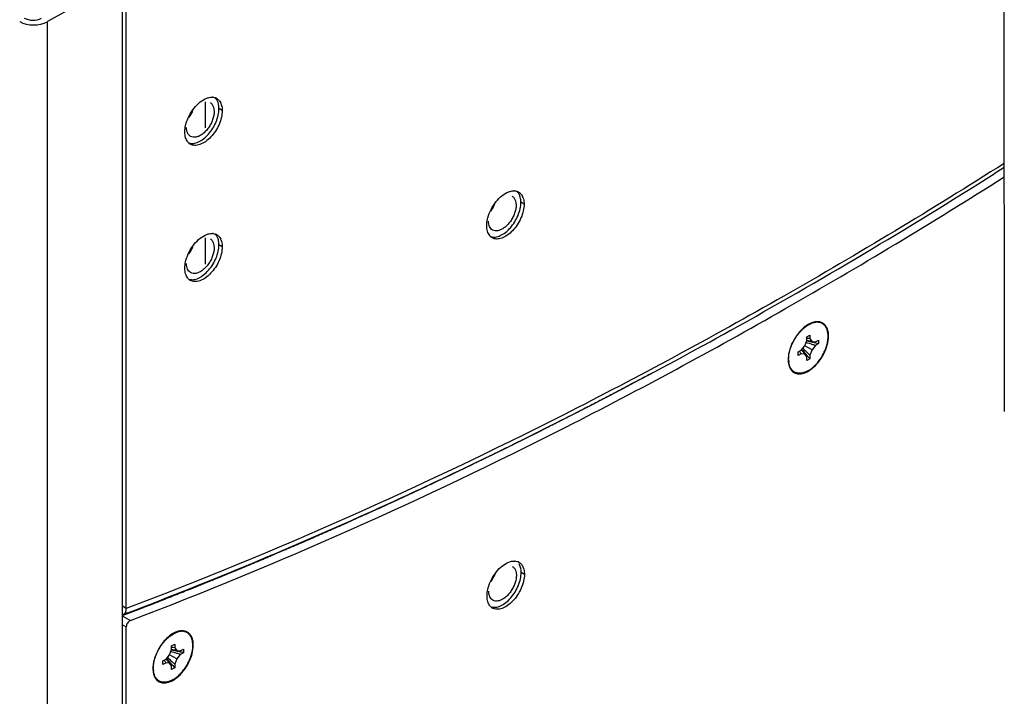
# Model space of a CAD drawing. Header units: inches. Extents: x 0 to 34, y 0 to 22.
# Tile 23 of 155: x 17.087 to 18.409, y 17.351 to 18.26. Entities that reach past the tile are written whole.
import ezdxf

# ---------------------------------------------------------------- set-up
doc = ezdxf.new("R2010")
doc.units = ezdxf.units.IN
doc.header["$LTSCALE"] = 1.87
doc.header["$MEASUREMENT"] = 0
doc.layers.get('0').update_dxf_attribs({"linetype": 'CONTINUOUS'})
doc.layers.add('02___PRT_ALL_AXES', color=7, linetype='CONTINUOUS')
doc.layers.add('COSMETIC', color=7, linetype='CONTINUOUS')

msp = doc.modelspace()

# ---------------------------------------------------------------- linework, layer by layer
at = {"color": 7, "linetype": 'CONTINUOUS'}
for p, q in [((18.4089, 17.7339), (18.4082, 18.5337)), ((17.2248, 18.3133), (17.1239, 18.2571)), ((17.2248, 16.5912), (17.2248, 18.3133)), ((17.1239, 16.5369), (17.1239, 18.2571)), ((17.347, 18.1423), (17.3476, 18.1397)), ((17.3476, 18.1397), (17.3478, 18.1365)), ((17.7524, 18.0166), (17.753, 18.014)), ((17.753, 18.014), (17.7533, 18.0108)), ((17.347, 17.9594), (17.3476, 17.9568)), ((17.3476, 17.9568), (17.3478, 17.9536)), ((18.1493, 17.8517), (18.1457, 17.8499)), ((18.1459, 17.8503), (18.1493, 17.8517)), ((18.1529, 17.8529), (18.1493, 17.8517)), ((18.1436, 17.834), (18.1478, 17.8364)), ((18.1478, 17.8364), (18.1478, 17.8315)), ((18.1409, 17.8221), (18.1436, 17.8291)), ((18.1436, 17.8291), (18.1436, 17.834)), ((18.1478, 17.8315), (18.1506, 17.8276)), ((18.1506, 17.8276), (18.1553, 17.8272)), ((18.1553, 17.8223), (18.1506, 17.8165)), ((18.1553, 17.8272), (18.1595, 17.8297)), ((18.1595, 17.8248), (18.1553, 17.8223)), ((18.1595, 17.8297), (18.1595, 17.8248)), ((18.1319, 17.8137), (18.1362, 17.8162)), ((18.1319, 17.8088), (18.1319, 17.8137)), ((18.1362, 17.8113), (18.1319, 17.8088)), ((18.1362, 17.8162), (18.1409, 17.8221)), ((18.1409, 17.8109), (18.1362, 17.8113)), ((18.1506, 17.8165), (18.1409, 17.8221)), ((18.1436, 17.807), (18.1409, 17.8109)), ((18.1506, 17.8165), (18.1478, 17.8095)), ((18.1478, 17.8095), (18.1478, 17.8046)), ((18.119, 17.8037), (18.1194, 17.7999)), ((18.1436, 17.8021), (18.1436, 17.807)), ((18.1478, 17.8046), (18.1436, 17.8021)), ((17.7528, 17.5196), (17.7534, 17.517)), ((17.7588, 17.5257), (17.7573, 17.529)), ((17.7534, 17.517), (17.7537, 17.5138)), ((17.2245, 17.4594), (17.2353, 17.4531)), ((17.2248, 17.46), (17.2258, 17.4604)), ((17.2248, 17.4475), (17.2298, 17.4446)), ((17.2963, 17.4368), (17.2927, 17.435)), ((17.294, 17.4358), (17.2963, 17.4368)), ((17.2999, 17.438), (17.2963, 17.4368)), ((17.2879, 17.4072), (17.2906, 17.4142)), ((17.2906, 17.4191), (17.2948, 17.4215)), ((17.2906, 17.4142), (17.2906, 17.4191)), ((17.2948, 17.4215), (17.2948, 17.4166)), ((17.2948, 17.4166), (17.2975, 17.4128)), ((17.2975, 17.4128), (17.3023, 17.4123)), ((17.3023, 17.4123), (17.3065, 17.4148)), ((17.3065, 17.4148), (17.3065, 17.4099)), ((17.2789, 17.3989), (17.2832, 17.4013)), ((17.2832, 17.4013), (17.2879, 17.4072)), ((17.2975, 17.4016), (17.2879, 17.4072)), ((17.2975, 17.4016), (17.2948, 17.3946)), ((17.3023, 17.4074), (17.2975, 17.4016)), ((17.3065, 17.4099), (17.3023, 17.4074)), ((17.266, 17.3888), (17.2664, 17.385)), ((17.2789, 17.394), (17.2789, 17.3989)), ((17.2832, 17.3964), (17.2789, 17.394)), ((17.2879, 17.396), (17.2832, 17.3964)), ((17.2906, 17.3921), (17.2879, 17.396)), ((17.2906, 17.3872), (17.2906, 17.3921)), ((17.2948, 17.3897), (17.2906, 17.3872)), ((17.2948, 17.3946), (17.2948, 17.3897))]:
    msp.add_line(p, q, dxfattribs=at)
at = {"color": 3, "linetype": 'CONTINUOUS'}
for p, q in [((18.1454, 17.8504), (18.141, 17.8474)), ((18.1491, 17.8523), (18.1454, 17.8504)), ((17.2298, 16.5284), (17.2298, 17.4446)), ((17.2924, 17.4355), (17.288, 17.4325)), ((17.2961, 17.4374), (17.2924, 17.4355)), ((17.2656, 17.3877), (17.2658, 17.3849))]:
    msp.add_line(p, q, dxfattribs=at)
at = {"color": 7, "linetype": 'CONTINUOUS'}
for centre, radius, start, end in [((17.2778, 18.1555), 0.0451, 323.0966, 336.9001), ((17.6832, 18.0298), 0.0451, 323.0966, 336.9001), ((17.2778, 17.9726), 0.0451, 323.0966, 336.9001), ((18.0776, 17.5904), 0.2446, 72.6158, 74.6188), ((18.1099, 17.6135), 0.2171, 78.8819, 81.173), ((18.1418, 17.768), 0.0638, 84.5601, 88.3925), ((18.1282, 17.7228), 0.1072, 77.9787, 81.7716), ((18.0781, 17.5919), 0.243, 71.4862, 72.6156), ((18.1122, 17.6251), 0.2052, 76.6652, 78.891), ((18.1881, 17.8483), 0.0638, 211.6039, 215.4359), ((18.2206, 17.8827), 0.1072, 218.2259, 222.0184), ((18.306, 17.9532), 0.2171, 218.8269, 221.1177), ((18.3099, 17.9927), 0.2446, 225.3803, 227.4247), ((18.2971, 17.9454), 0.2052, 221.1086, 223.334), ((18.3088, 17.9915), 0.243, 227.425, 228.5125), ((15.0121, 23.2146), 6.1659, 294.44909, 295.45346), ((15.1888, 22.8146), 5.7286, 290.8286, 294.4954), ((17.6836, 17.5328), 0.0451, 323.0966, 336.9001), ((17.2569, 17.1986), 0.2171, 78.8819, 81.173), ((17.2888, 17.3531), 0.0638, 84.5601, 88.3925), ((17.2752, 17.3079), 0.1072, 77.9787, 81.7716), ((17.3351, 17.4334), 0.0638, 211.6039, 215.4359), ((17.3675, 17.4678), 0.1072, 218.2259, 222.0184), ((17.453, 17.5383), 0.2171, 218.8269, 221.1177), ((17.4569, 17.5778), 0.2446, 225.3803, 227.4247), ((17.2246, 17.1755), 0.2446, 72.6158, 74.6188), ((17.2251, 17.1771), 0.243, 71.4862, 72.6156), ((17.2592, 17.2103), 0.2052, 76.6652, 78.891), ((17.4441, 17.5305), 0.2052, 221.1086, 223.334), ((17.4558, 17.5766), 0.243, 227.425, 228.5125)]:
    msp.add_arc(centre, radius, start, end, dxfattribs=at)
at = {"color": 3, "linetype": 'CONTINUOUS'}
for centre, radius, start, end in [((18.1603, 17.8263), 0.0283, 110.5202, 113.4697), ((18.1704, 17.8097), 0.0478, 128.0088, 131.9867), ((18.1714, 17.8016), 0.0529, 165.0738, 167.7613), ((18.1553, 17.8036), 0.0367, 178.0137, 179.9882), ((18.1528, 17.8036), 0.0342, 179.9872, 183.5328), ((18.1497, 17.8034), 0.0311, 183.5516, 186.6902), ((17.3174, 17.3948), 0.0478, 128.0088, 131.9867), ((17.3073, 17.4114), 0.0283, 110.5202, 113.4697), ((17.3178, 17.3869), 0.0524, 166.2003, 167.7687), ((17.3191, 17.3866), 0.0537, 165.0832, 166.2026), ((17.3023, 17.3887), 0.0367, 178.0137, 179.9882), ((17.3003, 17.3887), 0.0347, 179.9937, 181.7659)]:
    msp.add_arc(centre, radius, start, end, dxfattribs=at)
at = {"color": 7, "linetype": 'CONTINUOUS'}
for centre, major_axis, end_param in [((17.1046, 18.2688), (0.0167, 0.0001), -0.842199), ((17.1056, 18.2682), (0.0267, 0.0002), -0.816019)]:
    msp.add_ellipse(centre, major_axis=major_axis, ratio=0.582403, start_param=-2.360635, end_param=end_param, dxfattribs=at)
for points, knots in [([(17.353, 18.1484), (17.3526, 18.1496), (17.3516, 18.1519), (17.35, 18.1539), (17.3491, 18.1547)], [0, 0, 0, 0, 0.52007, 1, 1, 1, 1]), ([(17.3139, 18.0942), (17.3148, 18.0939), (17.3168, 18.0935), (17.32, 18.0936), (17.3233, 18.0943), (17.3281, 18.0961), (17.334, 18.0998), (17.3405, 18.1061), (17.3462, 18.1139), (17.3506, 18.1225), (17.3535, 18.1313), (17.3542, 18.1373), (17.3542, 18.1402)], [0, 0, 0, 0, 0.043377, 0.08947, 0.139222, 0.193134, 0.313346, 0.447811, 0.590862, 0.735338, 0.873848, 1, 1, 1, 1]), ([(17.3424, 18.1485), (17.3435, 18.1479), (17.3455, 18.1461), (17.3466, 18.1436), (17.347, 18.1423)], [0, 0, 0, 0, 0.475245, 1, 1, 1, 1]), ([(17.3542, 18.1402), (17.3542, 18.1409), (17.3542, 18.1437), (17.3537, 18.1465), (17.353, 18.1484)], [0, 0, 0, 0, 0.266817, 1, 1, 1, 1]), ([(17.3478, 18.1365), (17.3478, 18.1347), (17.3474, 18.131), (17.3459, 18.1254), (17.3435, 18.1199), (17.3403, 18.1147), (17.3365, 18.11), (17.3324, 18.1062), (17.328, 18.1035), (17.325, 18.1024), (17.3235, 18.1021)], [0, 0, 0, 0, 0.119122, 0.248873, 0.385175, 0.523141, 0.657693, 0.784153, 0.898869, 1, 1, 1, 1]), ([(17.3162, 18.1031), (17.3153, 18.1036), (17.3137, 18.1049), (17.312, 18.1077), (17.3109, 18.1112), (17.3107, 18.1137), (17.3107, 18.1151)], [0, 0, 0, 0, 0.217773, 0.450955, 0.710191, 1, 1, 1, 1]), ([(17.3235, 18.1021), (17.3222, 18.1018), (17.3196, 18.1017), (17.3172, 18.1025), (17.3162, 18.1031)], [0, 0, 0, 0, 0.523079, 1, 1, 1, 1]), ([(17.7478, 18.0228), (17.7489, 18.0222), (17.7509, 18.0203), (17.752, 18.0179), (17.7524, 18.0166)], [0, 0, 0, 0, 0.475245, 1, 1, 1, 1]), ([(17.7584, 18.0227), (17.758, 18.0239), (17.757, 18.0262), (17.7554, 18.0282), (17.7546, 18.029)], [0, 0, 0, 0, 0.52007, 1, 1, 1, 1]), ([(17.7597, 18.0145), (17.7597, 18.0152), (17.7596, 18.018), (17.7591, 18.0208), (17.7584, 18.0227)], [0, 0, 0, 0, 0.266817, 1, 1, 1, 1]), ([(17.7193, 17.9685), (17.7202, 17.9682), (17.7222, 17.9678), (17.7254, 17.9678), (17.7287, 17.9685), (17.7335, 17.9703), (17.7394, 17.9741), (17.7459, 17.9804), (17.7516, 17.9882), (17.756, 17.9968), (17.7589, 18.0056), (17.7597, 18.0116), (17.7597, 18.0145)], [0, 0, 0, 0, 0.043377, 0.08947, 0.139222, 0.193134, 0.313346, 0.447811, 0.590862, 0.735338, 0.873848, 1, 1, 1, 1]), ([(17.7533, 18.0108), (17.7533, 18.009), (17.7529, 18.0053), (17.7513, 17.9997), (17.7489, 17.9942), (17.7457, 17.9889), (17.7419, 17.9843), (17.7378, 17.9805), (17.7334, 17.9778), (17.7304, 17.9767), (17.7289, 17.9764)], [0, 0, 0, 0, 0.119122, 0.248873, 0.385175, 0.523141, 0.657693, 0.784153, 0.898869, 1, 1, 1, 1]), ([(17.7216, 17.9773), (17.7207, 17.9778), (17.7191, 17.9792), (17.7174, 17.982), (17.7163, 17.9855), (17.7161, 17.988), (17.7161, 17.9894)], [0, 0, 0, 0, 0.217773, 0.450955, 0.710191, 1, 1, 1, 1]), ([(17.353, 17.9655), (17.3526, 17.9667), (17.3516, 17.969), (17.35, 17.971), (17.3491, 17.9718)], [0, 0, 0, 0, 0.52007, 1, 1, 1, 1]), ([(17.7289, 17.9764), (17.7276, 17.9761), (17.7251, 17.9759), (17.7226, 17.9767), (17.7216, 17.9773)], [0, 0, 0, 0, 0.523079, 1, 1, 1, 1]), ([(17.3139, 17.9113), (17.3148, 17.911), (17.3168, 17.9106), (17.32, 17.9107), (17.3233, 17.9114), (17.3281, 17.9132), (17.334, 17.917), (17.3405, 17.9232), (17.3462, 17.931), (17.3506, 17.9396), (17.3535, 17.9485), (17.3542, 17.9545), (17.3542, 17.9573)], [0, 0, 0, 0, 0.043377, 0.08947, 0.139222, 0.193134, 0.313346, 0.447811, 0.590862, 0.735338, 0.873848, 1, 1, 1, 1]), ([(17.3424, 17.9656), (17.3435, 17.965), (17.3455, 17.9632), (17.3466, 17.9607), (17.347, 17.9594)], [0, 0, 0, 0, 0.475245, 1, 1, 1, 1]), ([(17.3542, 17.9573), (17.3542, 17.958), (17.3542, 17.9608), (17.3537, 17.9636), (17.353, 17.9655)], [0, 0, 0, 0, 0.266817, 1, 1, 1, 1]), ([(17.3478, 17.9536), (17.3478, 17.9518), (17.3474, 17.9481), (17.3459, 17.9425), (17.3435, 17.937), (17.3403, 17.9318), (17.3365, 17.9271), (17.3324, 17.9233), (17.328, 17.9206), (17.325, 17.9195), (17.3235, 17.9192)], [0, 0, 0, 0, 0.119122, 0.248873, 0.385175, 0.523141, 0.657693, 0.784153, 0.898869, 1, 1, 1, 1]), ([(17.3162, 17.9202), (17.3153, 17.9207), (17.3137, 17.922), (17.312, 17.9248), (17.3109, 17.9283), (17.3107, 17.9308), (17.3107, 17.9322)], [0, 0, 0, 0, 0.217773, 0.450955, 0.710191, 1, 1, 1, 1]), ([(17.3235, 17.9192), (17.3222, 17.9189), (17.3196, 17.9188), (17.3172, 17.9196), (17.3162, 17.9202)], [0, 0, 0, 0, 0.523079, 1, 1, 1, 1]), ([(18.1194, 17.7999), (18.1193, 17.8009), (18.1192, 17.8031), (18.1192, 17.8064), (18.1196, 17.8098), (18.1203, 17.8134), (18.1212, 17.817), (18.1225, 17.8207), (18.124, 17.8243), (18.1257, 17.8279), (18.1277, 17.8313), (18.1298, 17.8347), (18.1322, 17.8378), (18.1347, 17.8408), (18.1373, 17.8435), (18.14, 17.8459), (18.1428, 17.8481), (18.1447, 17.8493), (18.1457, 17.8499)], [0, 0, 0, 0, 0.052867, 0.108717, 0.16737, 0.228554, 0.291919, 0.357057, 0.423515, 0.490807, 0.558428, 0.625866, 0.692611, 0.758172, 0.822086, 0.883925, 0.943335, 1, 1, 1, 1]), ([(18.1457, 17.7886), (18.1465, 17.7891), (18.1481, 17.7901), (18.1505, 17.7919), (18.1528, 17.7938), (18.1551, 17.796), (18.1572, 17.7983), (18.1593, 17.8008), (18.1613, 17.8035), (18.1638, 17.8072), (18.166, 17.8111), (18.1678, 17.8151), (18.1691, 17.8182), (18.1701, 17.8212), (18.1709, 17.8243), (18.1716, 17.8273), (18.172, 17.8302), (18.1722, 17.8331), (18.1722, 17.8358), (18.172, 17.8384), (18.1716, 17.8409), (18.1711, 17.8428), (18.1706, 17.8443), (18.17, 17.8456), (18.1692, 17.8472), (18.1679, 17.8489), (18.1665, 17.8503), (18.165, 17.8515), (18.1632, 17.8524), (18.1614, 17.8531), (18.1594, 17.8534), (18.1573, 17.8535), (18.1551, 17.8534), (18.1536, 17.8531), (18.1529, 17.8529)], [0, 0, 0, 0, 0.032313, 0.065972, 0.100845, 0.136805, 0.173691, 0.211327, 0.249523, 0.288082, 0.365438, 0.403849, 0.441802, 0.479103, 0.515568, 0.551029, 0.585336, 0.618363, 0.650013, 0.680222, 0.708965, 0.736267, 0.749404, 0.762214, 0.786923, 0.810605, 0.833522, 0.855988, 0.878352, 0.900971, 0.92418, 0.948275, 0.97349, 1, 1, 1, 1]), ([(18.1457, 17.7886), (18.1449, 17.7882), (18.1434, 17.7874), (18.141, 17.7864), (18.1391, 17.7858), (18.1375, 17.7854), (18.1361, 17.7851), (18.1343, 17.785), (18.1322, 17.7851), (18.1302, 17.7854), (18.1283, 17.7861), (18.1265, 17.787), (18.125, 17.7881), (18.1236, 17.7896), (18.1223, 17.7912), (18.1213, 17.7931), (18.1205, 17.7952), (18.1198, 17.7975), (18.1196, 17.7991), (18.1194, 17.7999)], [0, 0, 0, 0, 0.075733, 0.147915, 0.216504, 0.249503, 0.281667, 0.34362, 0.402799, 0.459778, 0.515271, 0.570099, 0.625132, 0.681228, 0.739161, 0.799583, 0.862992, 0.929733, 1, 1, 1, 1]), ([(17.7482, 17.5258), (17.7493, 17.5252), (17.7513, 17.5234), (17.7524, 17.5209), (17.7528, 17.5196)], [0, 0, 0, 0, 0.475245, 1, 1, 1, 1]), ([(17.7601, 17.5175), (17.7601, 17.5182), (17.76, 17.521), (17.7595, 17.5238), (17.7588, 17.5257)], [0, 0, 0, 0, 0.266817, 1, 1, 1, 1]), ([(17.7197, 17.4715), (17.7206, 17.4712), (17.7226, 17.4708), (17.7258, 17.4709), (17.7291, 17.4715), (17.7339, 17.4733), (17.7398, 17.4771), (17.7464, 17.4834), (17.752, 17.4912), (17.7565, 17.4998), (17.7593, 17.5086), (17.7601, 17.5146), (17.7601, 17.5175)], [0, 0, 0, 0, 0.043377, 0.08947, 0.139222, 0.193134, 0.313346, 0.447811, 0.590862, 0.735338, 0.873848, 1, 1, 1, 1]), ([(17.7537, 17.5138), (17.7537, 17.512), (17.7533, 17.5083), (17.7517, 17.5027), (17.7493, 17.4972), (17.7461, 17.492), (17.7424, 17.4873), (17.7382, 17.4835), (17.7338, 17.4808), (17.7308, 17.4797), (17.7293, 17.4794)], [0, 0, 0, 0, 0.119122, 0.248873, 0.385175, 0.523141, 0.657693, 0.784153, 0.898869, 1, 1, 1, 1]), ([(17.722, 17.4803), (17.7211, 17.4808), (17.7195, 17.4822), (17.7178, 17.485), (17.7167, 17.4885), (17.7165, 17.491), (17.7165, 17.4924)], [0, 0, 0, 0, 0.217773, 0.450955, 0.710191, 1, 1, 1, 1]), ([(17.7293, 17.4794), (17.728, 17.4791), (17.7255, 17.479), (17.723, 17.4797), (17.722, 17.4803)], [0, 0, 0, 0, 0.523079, 1, 1, 1, 1]), ([(17.2664, 17.385), (17.2663, 17.3861), (17.2662, 17.3882), (17.2662, 17.3915), (17.2666, 17.395), (17.2673, 17.3985), (17.2682, 17.4021), (17.2695, 17.4058), (17.2709, 17.4094), (17.2727, 17.413), (17.2747, 17.4165), (17.2768, 17.4198), (17.2792, 17.423), (17.2817, 17.4259), (17.2843, 17.4286), (17.287, 17.4311), (17.2898, 17.4332), (17.2917, 17.4344), (17.2927, 17.435)], [0, 0, 0, 0, 0.052867, 0.108717, 0.16737, 0.228554, 0.291919, 0.357057, 0.423515, 0.490807, 0.558428, 0.625866, 0.692611, 0.758172, 0.822086, 0.883925, 0.943335, 1, 1, 1, 1]), ([(17.2927, 17.3738), (17.2935, 17.3742), (17.2951, 17.3753), (17.2975, 17.377), (17.2998, 17.3789), (17.3021, 17.3811), (17.3042, 17.3834), (17.3063, 17.3859), (17.3083, 17.3886), (17.3108, 17.3923), (17.313, 17.3962), (17.3148, 17.4002), (17.3161, 17.4033), (17.3171, 17.4063), (17.3179, 17.4094), (17.3186, 17.4124), (17.319, 17.4153), (17.3192, 17.4182), (17.3192, 17.4209), (17.319, 17.4236), (17.3186, 17.426), (17.3181, 17.428), (17.3176, 17.4294), (17.317, 17.4308), (17.3162, 17.4323), (17.3149, 17.434), (17.3135, 17.4354), (17.312, 17.4366), (17.3102, 17.4375), (17.3084, 17.4382), (17.3064, 17.4386), (17.3043, 17.4387), (17.3021, 17.4385), (17.3006, 17.4382), (17.2999, 17.438)], [0, 0, 0, 0, 0.032313, 0.065972, 0.100845, 0.136805, 0.173691, 0.211327, 0.249523, 0.288082, 0.365438, 0.403849, 0.441802, 0.479103, 0.515568, 0.551029, 0.585336, 0.618363, 0.650013, 0.680222, 0.708965, 0.736267, 0.749404, 0.762214, 0.786923, 0.810605, 0.833522, 0.855988, 0.878352, 0.900971, 0.92418, 0.948275, 0.97349, 1, 1, 1, 1]), ([(17.2927, 17.3738), (17.2919, 17.3733), (17.2904, 17.3725), (17.288, 17.3715), (17.2861, 17.3709), (17.2845, 17.3705), (17.2831, 17.3703), (17.2813, 17.3701), (17.2792, 17.3702), (17.2772, 17.3706), (17.2753, 17.3712), (17.2735, 17.3721), (17.272, 17.3733), (17.2706, 17.3747), (17.2693, 17.3764), (17.2683, 17.3782), (17.2675, 17.3803), (17.2668, 17.3826), (17.2665, 17.3842), (17.2664, 17.385)], [0, 0, 0, 0, 0.075733, 0.147915, 0.216504, 0.249503, 0.281667, 0.34362, 0.402799, 0.459778, 0.515271, 0.570099, 0.625132, 0.681228, 0.739161, 0.799583, 0.862992, 0.929733, 1, 1, 1, 1])]:
    msp.add_open_spline(points, degree=3, knots=knots, dxfattribs=at)
at = {"color": 3, "linetype": 'CONTINUOUS'}
for points, knots in [([(18.4087, 18.0668), (18.3115, 18.0052), (18.117, 17.8879), (17.7287, 17.6784), (17.4302, 17.545), (17.2298, 17.4693)], [0, 0, 0, 0, 0.260834, 0.514561, 1, 1, 1, 1]), ([(17.2353, 17.4531), (17.4347, 17.5289), (17.7318, 17.6619), (18.1183, 17.8706), (18.3119, 17.9874), (18.4087, 18.0487)], [0, 0, 0, 0, 0.485538, 0.739239, 1, 1, 1, 1]), ([(18.1728, 17.8349), (18.1728, 17.8366), (18.1726, 17.84), (18.1714, 17.8446), (18.1694, 17.8485), (18.1666, 17.8515), (18.1632, 17.8535), (18.1592, 17.8544), (18.1548, 17.8542), (18.1519, 17.8534), (18.1504, 17.8528)], [0, 0, 0, 0, 0.14854, 0.28365, 0.406005, 0.519344, 0.629445, 0.742823, 0.865155, 1, 1, 1, 1]), ([(18.1385, 17.8452), (18.1341, 17.8413), (18.1266, 17.832), (18.1218, 17.821), (18.1202, 17.8153)], [0, 0, 0, 0, 0.496917, 1, 1, 1, 1]), ([(18.1504, 17.7912), (18.1537, 17.7937), (18.1598, 17.7999), (18.1668, 17.8109), (18.1715, 17.8227), (18.1728, 17.831), (18.1728, 17.8349)], [0, 0, 0, 0, 0.247192, 0.509891, 0.767307, 1, 1, 1, 1]), ([(18.1197, 17.8128), (18.1195, 17.8122), (18.119, 17.8095), (18.1187, 17.8069), (18.1186, 17.8049)], [0, 0, 0, 0, 0.25943, 1, 1, 1, 1]), ([(18.1188, 17.7998), (18.1189, 17.7993), (18.1192, 17.7972), (18.1197, 17.7953), (18.1202, 17.7938)], [0, 0, 0, 0, 0.262063, 1, 1, 1, 1]), ([(18.1202, 17.7938), (18.121, 17.7919), (18.1226, 17.7892), (18.1257, 17.7865), (18.1283, 17.7851), (18.1312, 17.7843), (18.1355, 17.7841), (18.1389, 17.7849), (18.141, 17.7857)], [0, 0, 0, 0, 0.250378, 0.367127, 0.482618, 0.600696, 0.724847, 1, 1, 1, 1]), ([(18.141, 17.7857), (18.1418, 17.786), (18.1451, 17.7874), (18.1482, 17.7894), (18.1504, 17.7912)], [0, 0, 0, 0, 0.233875, 1, 1, 1, 1]), ([(17.2353, 17.4531), (17.2345, 17.4529), (17.2331, 17.4519), (17.2313, 17.4498), (17.2301, 17.4473), (17.2298, 17.4455), (17.2298, 17.4446)], [0, 0, 0, 0, 0.226001, 0.48828, 0.757083, 1, 1, 1, 1]), ([(17.3198, 17.42), (17.3198, 17.4218), (17.3196, 17.4251), (17.3184, 17.4297), (17.3164, 17.4336), (17.3136, 17.4366), (17.3102, 17.4386), (17.3062, 17.4395), (17.3018, 17.4393), (17.2989, 17.4385), (17.2974, 17.4379)], [0, 0, 0, 0, 0.14854, 0.28365, 0.406005, 0.519344, 0.629445, 0.742823, 0.865155, 1, 1, 1, 1]), ([(17.2855, 17.4304), (17.2811, 17.4264), (17.2736, 17.4171), (17.2688, 17.4061), (17.2672, 17.4004)], [0, 0, 0, 0, 0.496917, 1, 1, 1, 1]), ([(17.2974, 17.3763), (17.3007, 17.3788), (17.3068, 17.385), (17.3138, 17.396), (17.3185, 17.4078), (17.3198, 17.4161), (17.3198, 17.42)], [0, 0, 0, 0, 0.247192, 0.509891, 0.767307, 1, 1, 1, 1]), ([(17.2667, 17.398), (17.2665, 17.3973), (17.266, 17.3947), (17.2657, 17.392), (17.2656, 17.39)], [0, 0, 0, 0, 0.25943, 1, 1, 1, 1]), ([(17.2658, 17.3849), (17.2659, 17.3844), (17.2662, 17.3824), (17.2667, 17.3804), (17.2672, 17.379)], [0, 0, 0, 0, 0.262063, 1, 1, 1, 1]), ([(17.2672, 17.379), (17.268, 17.377), (17.2696, 17.3743), (17.2727, 17.3716), (17.2753, 17.3702), (17.2782, 17.3695), (17.2825, 17.3692), (17.2858, 17.37), (17.288, 17.3708)], [0, 0, 0, 0, 0.250378, 0.367127, 0.482618, 0.600696, 0.724847, 1, 1, 1, 1]), ([(17.288, 17.3708), (17.2888, 17.3711), (17.2921, 17.3726), (17.2952, 17.3746), (17.2974, 17.3763)], [0, 0, 0, 0, 0.233875, 1, 1, 1, 1])]:
    msp.add_open_spline(points, degree=3, knots=knots, dxfattribs=at)
at = {"color": 7, "linetype": 'CONTINUOUS'}
for points in [[(18.1436, 17.8289), (18.1436, 17.8289), (18.1435, 17.8289), (18.1435, 17.8289)], [(18.1363, 17.8163), (18.1363, 17.8163), (18.1363, 17.8163), (18.1363, 17.8163)], [(17.2906, 17.414), (17.2905, 17.414), (17.2905, 17.414), (17.2905, 17.414)], [(17.2833, 17.4014), (17.2833, 17.4014), (17.2833, 17.4015), (17.2833, 17.4015)]]:
    msp.add_open_spline(points, degree=3, dxfattribs=at)
at = {"layer": '02___PRT_ALL_AXES', "color": 3, "linetype": 'CONTINUOUS'}
for p, q in [((17.2298, 17.4693), (17.2298, 18.3816)), ((17.3467, 18.1555), (17.3493, 18.1549)), ((17.3553, 18.1502), (17.3566, 18.148)), ((18.4087, 18.0613), (18.3953, 18.0528)), ((17.7521, 18.0298), (17.7547, 18.0292)), ((17.7608, 18.0244), (17.762, 18.0222)), ((17.3467, 17.9727), (17.3493, 17.972)), ((17.3553, 17.9673), (17.3566, 17.9651)), ((17.7525, 17.5328), (17.7551, 17.5322)), ((17.7612, 17.5275), (17.7624, 17.5252)), ((17.2321, 17.4636), (17.2255, 17.4611))]:
    msp.add_line(p, q, dxfattribs=at)
at = {"layer": '02___PRT_ALL_AXES', "color": 7, "linetype": 'CONTINUOUS'}
for p, q in [((17.3586, 18.1378), (17.3543, 18.1403)), ((17.764, 18.0121), (17.7597, 18.0146)), ((17.3586, 17.9549), (17.3543, 17.9574)), ((17.7644, 17.5151), (17.7601, 17.5176)), ((17.2298, 17.4693), (17.2248, 17.4722))]:
    msp.add_line(p, q, dxfattribs=at)
at = {"layer": '02___PRT_ALL_AXES', "color": 3, "linetype": 'CONTINUOUS'}
for centre, radius, start, end in [((17.3448, 18.1413), 0.0144, 84.898, 86.9034), ((17.3448, 18.1418), 0.0139, 82.3197, 84.8987), ((17.3452, 18.1435), 0.0121, 64.4168, 70.6221), ((17.3453, 18.1437), 0.0119, 59.9784, 64.4021), ((17.3405, 18.1405), 0.0177, 21.0141, 25.0377), ((17.3224, 18.1037), 0.0129, 218.9288, 227.8659), ((17.3219, 18.1031), 0.0121, 227.9377, 231.4007), ((17.3218, 18.1029), 0.0119, 231.4067, 239.9605), ((14.359, 24.4429), 7.5581, 300.71367, 302.27825), ((17.7502, 18.0156), 0.0144, 84.898, 86.9034), ((17.7502, 18.0161), 0.0139, 82.3197, 84.8987), ((17.7506, 18.0178), 0.0121, 64.4168, 70.6221), ((17.7507, 18.018), 0.0119, 59.9784, 64.4021), ((17.746, 18.0147), 0.0177, 21.0141, 25.0377), ((17.3448, 17.9584), 0.0144, 84.898, 86.9034), ((17.3448, 17.9589), 0.0139, 82.3197, 84.8987), ((17.3452, 17.9606), 0.0121, 64.4168, 70.6221), ((17.3453, 17.9608), 0.0119, 59.9784, 64.4021), ((17.7278, 17.978), 0.0129, 218.9288, 227.8659), ((17.7273, 17.9774), 0.0121, 227.9377, 231.4007), ((17.7272, 17.9772), 0.0119, 231.4067, 239.9605), ((17.3405, 17.9576), 0.0177, 21.0141, 25.0377), ((14.5396, 24.1404), 7.2058, 299.07562, 300.70775), ((17.3224, 17.9208), 0.0129, 218.9288, 227.8659), ((17.3219, 17.9202), 0.0121, 227.9377, 231.4007), ((17.3218, 17.92), 0.0119, 231.4067, 239.9605), ((14.7008, 23.8523), 6.8756, 297.66698, 299.06793), ((14.8653, 23.5388), 6.5216, 295.39353, 297.66586), ((15.0106, 23.2375), 6.1871, 294.37498, 295.37514), ((15.1571, 22.9113), 5.8295, 290.85098, 294.38618), ((17.7506, 17.5186), 0.0144, 84.898, 86.9034), ((17.7507, 17.5191), 0.0139, 82.3197, 84.8987), ((17.7511, 17.5208), 0.0121, 64.4168, 70.6221), ((17.7511, 17.521), 0.0119, 59.9784, 64.4021), ((17.7464, 17.5178), 0.0177, 21.0141, 25.0377), ((17.7283, 17.481), 0.0129, 218.9288, 227.8659), ((17.7277, 17.4804), 0.0121, 227.9377, 231.4007), ((17.7276, 17.4802), 0.0119, 231.4067, 239.9605), ((17.2234, 17.4666), 0.00591, 283.8456, 290.6976)]:
    msp.add_arc(centre, radius, start, end, dxfattribs=at)
for points, knots in [([(17.31, 18.1196), (17.311, 18.1235), (17.314, 18.1311), (17.3206, 18.1412), (17.3285, 18.1493), (17.3348, 18.1532), (17.3379, 18.1543)], [0, 0, 0, 0, 0.262041, 0.529461, 0.781095, 1, 1, 1, 1]), ([(17.3379, 18.1543), (17.3386, 18.1546), (17.341, 18.1554), (17.3437, 18.1557), (17.3456, 18.1556)], [0, 0, 0, 0, 0.268266, 1, 1, 1, 1]), ([(17.3513, 18.154), (17.3517, 18.1538), (17.3532, 18.1527), (17.3546, 18.1513), (17.3553, 18.1502)], [0, 0, 0, 0, 0.245391, 1, 1, 1, 1]), ([(17.3571, 18.1468), (17.3573, 18.1461), (17.3583, 18.1432), (17.3586, 18.1401), (17.3586, 18.1378)], [0, 0, 0, 0, 0.232696, 1, 1, 1, 1]), ([(17.3586, 18.1378), (17.3586, 18.1348), (17.3578, 18.1284), (17.3546, 18.119), (17.3497, 18.11), (17.3435, 18.1021), (17.3365, 18.0959), (17.3302, 18.0924), (17.3252, 18.0911), (17.3218, 18.0909), (17.3186, 18.0913), (17.3167, 18.0921), (17.3158, 18.0926)], [0, 0, 0, 0, 0.12866, 0.270324, 0.417466, 0.561823, 0.695489, 0.812743, 0.86469, 0.91252, 0.957138, 1, 1, 1, 1]), ([(17.3085, 18.1089), (17.3085, 18.1097), (17.3086, 18.1133), (17.3093, 18.1169), (17.31, 18.1196)], [0, 0, 0, 0, 0.236056, 1, 1, 1, 1]), ([(17.3124, 18.0956), (17.3111, 18.0973), (17.309, 18.1016), (17.3085, 18.1063), (17.3085, 18.1089)], [0, 0, 0, 0, 0.460246, 1, 1, 1, 1]), ([(17.7154, 17.9939), (17.7164, 17.9978), (17.7194, 18.0054), (17.726, 18.0155), (17.7339, 18.0236), (17.7402, 18.0274), (17.7433, 18.0286)], [0, 0, 0, 0, 0.262041, 0.529461, 0.781095, 1, 1, 1, 1]), ([(17.7433, 18.0286), (17.744, 18.0289), (17.7464, 18.0297), (17.7491, 18.03), (17.751, 18.0299)], [0, 0, 0, 0, 0.268266, 1, 1, 1, 1]), ([(17.7567, 18.0283), (17.7571, 18.0281), (17.7586, 18.027), (17.76, 18.0256), (17.7608, 18.0244)], [0, 0, 0, 0, 0.245391, 1, 1, 1, 1]), ([(17.7625, 18.0211), (17.7628, 18.0204), (17.7637, 18.0175), (17.764, 18.0144), (17.764, 18.0121)], [0, 0, 0, 0, 0.232696, 1, 1, 1, 1]), ([(17.764, 18.0121), (17.764, 18.009), (17.7632, 18.0027), (17.76, 17.9933), (17.7551, 17.9843), (17.7489, 17.9764), (17.7419, 17.9702), (17.7356, 17.9667), (17.7306, 17.9654), (17.7272, 17.9652), (17.724, 17.9656), (17.7221, 17.9664), (17.7212, 17.9669)], [0, 0, 0, 0, 0.12866, 0.270324, 0.417466, 0.561823, 0.695489, 0.812743, 0.86469, 0.91252, 0.957138, 1, 1, 1, 1]), ([(17.7139, 17.9831), (17.7139, 17.984), (17.714, 17.9876), (17.7147, 17.9912), (17.7154, 17.9939)], [0, 0, 0, 0, 0.236056, 1, 1, 1, 1]), ([(17.7178, 17.9699), (17.7165, 17.9715), (17.7144, 17.9759), (17.7139, 17.9806), (17.7139, 17.9831)], [0, 0, 0, 0, 0.460246, 1, 1, 1, 1]), ([(17.31, 17.9367), (17.311, 17.9406), (17.314, 17.9482), (17.3206, 17.9583), (17.3285, 17.9664), (17.3348, 17.9703), (17.3379, 17.9714)], [0, 0, 0, 0, 0.262041, 0.529461, 0.781095, 1, 1, 1, 1]), ([(17.3379, 17.9714), (17.3386, 17.9717), (17.341, 17.9725), (17.3437, 17.9729), (17.3456, 17.9728)], [0, 0, 0, 0, 0.268266, 1, 1, 1, 1]), ([(17.3513, 17.9711), (17.3517, 17.9709), (17.3532, 17.9698), (17.3546, 17.9684), (17.3553, 17.9673)], [0, 0, 0, 0, 0.245391, 1, 1, 1, 1]), ([(17.3586, 17.9549), (17.3586, 17.9519), (17.3578, 17.9455), (17.3546, 17.9361), (17.3497, 17.9271), (17.3435, 17.9192), (17.3365, 17.913), (17.3302, 17.9095), (17.3252, 17.9082), (17.3218, 17.908), (17.3186, 17.9084), (17.3167, 17.9093), (17.3158, 17.9098)], [0, 0, 0, 0, 0.12866, 0.270324, 0.417466, 0.561823, 0.695489, 0.812743, 0.86469, 0.91252, 0.957138, 1, 1, 1, 1]), ([(17.3571, 17.9639), (17.3573, 17.9633), (17.3583, 17.9603), (17.3586, 17.9572), (17.3586, 17.9549)], [0, 0, 0, 0, 0.232696, 1, 1, 1, 1]), ([(17.3085, 17.926), (17.3085, 17.9268), (17.3086, 17.9305), (17.3093, 17.9341), (17.31, 17.9367)], [0, 0, 0, 0, 0.236056, 1, 1, 1, 1]), ([(17.3124, 17.9127), (17.3111, 17.9144), (17.309, 17.9187), (17.3085, 17.9234), (17.3085, 17.926)], [0, 0, 0, 0, 0.460246, 1, 1, 1, 1]), ([(17.7158, 17.4969), (17.7169, 17.5008), (17.7199, 17.5084), (17.7264, 17.5185), (17.7343, 17.5266), (17.7406, 17.5304), (17.7437, 17.5316)], [0, 0, 0, 0, 0.262041, 0.529461, 0.781095, 1, 1, 1, 1]), ([(17.7437, 17.5316), (17.7444, 17.5319), (17.7468, 17.5327), (17.7495, 17.533), (17.7514, 17.5329)], [0, 0, 0, 0, 0.268266, 1, 1, 1, 1]), ([(17.7571, 17.5313), (17.7575, 17.5311), (17.7591, 17.53), (17.7604, 17.5286), (17.7612, 17.5275)], [0, 0, 0, 0, 0.245391, 1, 1, 1, 1]), ([(17.7629, 17.5241), (17.7632, 17.5234), (17.7641, 17.5205), (17.7644, 17.5174), (17.7644, 17.5151)], [0, 0, 0, 0, 0.232696, 1, 1, 1, 1]), ([(17.7644, 17.5151), (17.7644, 17.5121), (17.7636, 17.5057), (17.7604, 17.4963), (17.7555, 17.4873), (17.7493, 17.4794), (17.7423, 17.4732), (17.736, 17.4697), (17.731, 17.4684), (17.7276, 17.4682), (17.7244, 17.4686), (17.7225, 17.4694), (17.7216, 17.4699)], [0, 0, 0, 0, 0.12866, 0.270324, 0.417466, 0.561823, 0.695489, 0.812743, 0.86469, 0.91252, 0.957138, 1, 1, 1, 1]), ([(17.7143, 17.4861), (17.7143, 17.487), (17.7145, 17.4906), (17.7151, 17.4942), (17.7158, 17.4969)], [0, 0, 0, 0, 0.236056, 1, 1, 1, 1]), ([(17.7182, 17.4729), (17.7169, 17.4745), (17.7148, 17.4789), (17.7143, 17.4836), (17.7143, 17.4861)], [0, 0, 0, 0, 0.460246, 1, 1, 1, 1]), ([(17.2255, 17.4611), (17.2262, 17.4613), (17.2274, 17.4621), (17.2288, 17.464), (17.2297, 17.4664), (17.2298, 17.4683), (17.2298, 17.4693)], [0, 0, 0, 0, 0.214705, 0.441738, 0.700384, 1, 1, 1, 1])]:
    msp.add_open_spline(points, degree=3, knots=knots, dxfattribs=at)
at = {"layer": 'COSMETIC', "color": 7, "linetype": 'CONTINUOUS'}
for p, q in [((17.3364, 18.1145), (17.3364, 18.1496)), ((17.3364, 17.9316), (17.3364, 17.9667)), ((17.8277, 17.729), (17.8365, 17.7335)), ((17.5209, 17.5822), (17.5317, 17.587)), ((17.2248, 17.46), (17.2257, 17.4603))]:
    msp.add_line(p, q, dxfattribs=at)
for points, knots in [([(17.8365, 17.7335), (17.8405, 17.7355), (17.8453, 17.7381), (17.8512, 17.7411), (17.8551, 17.7431), (17.86, 17.7457), (17.8659, 17.7487), (17.8708, 17.7513), (17.8747, 17.7533), (17.8787, 17.7554), (17.8836, 17.7579), (17.8885, 17.7605), (17.8924, 17.7625), (17.8953, 17.7641), (17.8983, 17.7656), (17.9007, 17.7669), (17.9027, 17.768), (17.9041, 17.7687), (17.9056, 17.7695), (17.9068, 17.7702), (17.9078, 17.7707), (17.9085, 17.7711), (17.9093, 17.7715), (17.9099, 17.7718), (17.9104, 17.772), (17.9107, 17.7722), (17.9111, 17.7724), (17.9114, 17.7726), (17.9116, 17.7727), (17.9116, 17.7727), (17.9117, 17.7727), (17.9118, 17.7728), (17.9119, 17.7728), (17.912, 17.7729), (17.9122, 17.773), (17.9124, 17.7731), (17.9126, 17.7732), (17.9129, 17.7734), (17.9135, 17.7737), (17.9143, 17.7741), (17.9156, 17.7748), (17.9172, 17.7756), (17.9191, 17.7767), (17.921, 17.7777), (17.9229, 17.7787), (17.9255, 17.7801), (17.9287, 17.7818), (17.9326, 17.7838), (17.9351, 17.7852), (17.9364, 17.7859)], [0, 0, 0, 0, 0.125, 0.15625, 0.1875, 0.25, 0.3125, 0.375, 0.40625, 0.4375, 0.5, 0.5625, 0.59375, 0.625, 0.65625, 0.6875, 0.703125, 0.71875, 0.734375, 0.75, 0.757812, 0.765625, 0.773438, 0.78125, 0.785156, 0.789062, 0.792969, 0.796875, 0.797852, 0.798828, 0.799316, 0.799805, 0.800781, 0.801758, 0.802734, 0.804688, 0.806641, 0.808594, 0.8125, 0.820312, 0.828125, 0.84375, 0.859375, 0.875, 0.890625, 0.90625, 0.9375, 0.96875, 1, 1, 1, 1]), ([(17.5317, 17.587), (17.534, 17.5881), (17.5375, 17.5896), (17.5422, 17.5918), (17.5457, 17.5933), (17.5492, 17.5949), (17.5528, 17.5965), (17.5557, 17.5978), (17.558, 17.5989), (17.5598, 17.5997), (17.5615, 17.6005), (17.563, 17.6011), (17.5642, 17.6017), (17.565, 17.6021), (17.5659, 17.6025), (17.5666, 17.6028), (17.5672, 17.6031), (17.5677, 17.6033), (17.568, 17.6034), (17.5683, 17.6036), (17.5685, 17.6037), (17.5687, 17.6037), (17.5689, 17.6038), (17.569, 17.6038), (17.569, 17.6039), (17.5691, 17.6039), (17.5691, 17.6039), (17.5691, 17.6039), (17.5692, 17.6039), (17.5692, 17.6039), (17.5693, 17.604), (17.5694, 17.604), (17.5696, 17.6041), (17.5697, 17.6042), (17.57, 17.6043), (17.5703, 17.6045), (17.5709, 17.6047), (17.5715, 17.605), (17.5722, 17.6053), (17.5729, 17.6056), (17.5737, 17.606), (17.5748, 17.6066), (17.5766, 17.6074), (17.5788, 17.6084), (17.5814, 17.6096), (17.5841, 17.6108), (17.5867, 17.612), (17.5893, 17.6132), (17.5929, 17.6149), (17.5972, 17.6169), (17.6016, 17.6189), (17.6051, 17.6205), (17.6078, 17.6218), (17.6104, 17.623), (17.6131, 17.6242), (17.6157, 17.6254), (17.6179, 17.6264), (17.6196, 17.6272), (17.6207, 17.6278), (17.6216, 17.6282), (17.6223, 17.6285), (17.6229, 17.6288), (17.6236, 17.6291), (17.6241, 17.6293), (17.6245, 17.6295), (17.6247, 17.6296), (17.6249, 17.6297), (17.6251, 17.6298), (17.6252, 17.6298), (17.6253, 17.6298), (17.6253, 17.6299), (17.6253, 17.6299), (17.6254, 17.6299), (17.6254, 17.6299), (17.6254, 17.6299), (17.6255, 17.63), (17.6256, 17.63), (17.6258, 17.6301), (17.6259, 17.6302), (17.6262, 17.6303), (17.6264, 17.6304), (17.6268, 17.6306), (17.6273, 17.6308), (17.6278, 17.6311), (17.6286, 17.6314), (17.6295, 17.6318), (17.6303, 17.6322), (17.6315, 17.6328), (17.633, 17.6335), (17.6347, 17.6343), (17.6365, 17.6351), (17.6388, 17.6362), (17.6418, 17.6376), (17.6453, 17.6393), (17.6482, 17.6407), (17.6506, 17.6418), (17.6523, 17.6426), (17.6541, 17.6434), (17.6555, 17.6441), (17.6567, 17.6447), (17.6576, 17.6451), (17.6585, 17.6455), (17.6593, 17.6459), (17.6601, 17.6463), (17.6607, 17.6465), (17.6611, 17.6468), (17.6615, 17.6469), (17.6618, 17.6471), (17.662, 17.6472), (17.6622, 17.6473), (17.6624, 17.6474), (17.6625, 17.6474), (17.6626, 17.6475), (17.6627, 17.6475), (17.6628, 17.6475), (17.6628, 17.6476), (17.6628, 17.6476), (17.6628, 17.6476), (17.6629, 17.6476), (17.6629, 17.6476), (17.6629, 17.6476), (17.663, 17.6476), (17.663, 17.6477), (17.6631, 17.6477), (17.6632, 17.6478), (17.6634, 17.6478), (17.6636, 17.6479), (17.6639, 17.6481), (17.6642, 17.6482), (17.6645, 17.6484), (17.665, 17.6486), (17.6655, 17.6489), (17.6662, 17.6492), (17.667, 17.6496), (17.6681, 17.6501), (17.6695, 17.6508), (17.6708, 17.6514), (17.6721, 17.652), (17.6739, 17.6529), (17.6761, 17.6539), (17.6787, 17.6552), (17.6813, 17.6565), (17.6849, 17.6582), (17.6893, 17.6603), (17.6945, 17.6629), (17.6998, 17.6654), (17.7051, 17.6679), (17.7095, 17.6701), (17.713, 17.6718), (17.7152, 17.6728), (17.717, 17.6737), (17.7181, 17.6742), (17.7189, 17.6746), (17.7198, 17.6751), (17.7214, 17.6758), (17.7236, 17.6769), (17.7271, 17.6787), (17.7315, 17.6808), (17.7385, 17.6843), (17.7456, 17.6878), (17.7526, 17.6913), (17.757, 17.6935), (17.7606, 17.6952), (17.7632, 17.6965), (17.7658, 17.6978), (17.7685, 17.6991), (17.7707, 17.7002), (17.7722, 17.701), (17.7731, 17.7014), (17.7738, 17.7017), (17.7744, 17.702), (17.7749, 17.7023), (17.7752, 17.7025), (17.7754, 17.7025), (17.7755, 17.7026), (17.7756, 17.7026), (17.7758, 17.7027), (17.776, 17.7029), (17.7764, 17.7031), (17.7769, 17.7033), (17.7778, 17.7037), (17.7788, 17.7042), (17.78, 17.7049), (17.7816, 17.7057), (17.7837, 17.7067), (17.7861, 17.708), (17.7894, 17.7096), (17.7935, 17.7117), (17.7984, 17.7141), (17.8033, 17.7166), (17.8098, 17.7199), (17.8179, 17.7241), (17.8245, 17.7274), (17.8277, 17.729)], [0, 0, 0, 0, 0.03125, 0.046875, 0.0625, 0.078125, 0.09375, 0.109375, 0.117188, 0.125, 0.132812, 0.140625, 0.144531, 0.148438, 0.152344, 0.15625, 0.158203, 0.160156, 0.162109, 0.163086, 0.164062, 0.165039, 0.165527, 0.166016, 0.16626, 0.166504, 0.166626, 0.166687, 0.166748, 0.16687, 0.166992, 0.16748, 0.167969, 0.168457, 0.168945, 0.169922, 0.171875, 0.173828, 0.175781, 0.177734, 0.179688, 0.183594, 0.1875, 0.195312, 0.203125, 0.210938, 0.21875, 0.226562, 0.234375, 0.25, 0.265625, 0.273438, 0.28125, 0.289062, 0.296875, 0.304688, 0.3125, 0.316406, 0.320312, 0.322266, 0.324219, 0.326172, 0.328125, 0.330078, 0.331055, 0.331543, 0.332031, 0.33252, 0.333008, 0.33313, 0.333252, 0.333313, 0.333374, 0.333496, 0.33374, 0.333984, 0.334473, 0.334961, 0.335938, 0.336914, 0.337891, 0.339844, 0.341797, 0.34375, 0.347656, 0.351562, 0.355469, 0.359375, 0.367188, 0.375, 0.382812, 0.390625, 0.40625, 0.421875, 0.4375, 0.445312, 0.453125, 0.460938, 0.46875, 0.472656, 0.476562, 0.480469, 0.484375, 0.488281, 0.490234, 0.492188, 0.494141, 0.495117, 0.496094, 0.49707, 0.498047, 0.498535, 0.499023, 0.499268, 0.499512, 0.499756, 0.499878, 0.499939, 0.5, 0.500061, 0.500122, 0.500244, 0.500488, 0.500732, 0.500977, 0.501465, 0.501953, 0.50293, 0.503906, 0.504883, 0.505859, 0.507812, 0.509766, 0.511719, 0.515625, 0.519531, 0.523438, 0.527344, 0.53125, 0.539062, 0.546875, 0.554688, 0.5625, 0.578125, 0.59375, 0.609375, 0.625, 0.640625, 0.648438, 0.65625, 0.660156, 0.664062, 0.666016, 0.667969, 0.671875, 0.679688, 0.6875, 0.703125, 0.71875, 0.75, 0.765625, 0.78125, 0.789062, 0.796875, 0.804688, 0.8125, 0.820312, 0.824219, 0.826172, 0.828125, 0.830078, 0.832031, 0.83252, 0.833008, 0.833252, 0.833496, 0.833984, 0.834961, 0.835938, 0.837891, 0.839844, 0.84375, 0.847656, 0.851562, 0.859375, 0.867188, 0.875, 0.890625, 0.90625, 0.921875, 0.9375, 0.96875, 1, 1, 1, 1]), ([(17.2257, 17.4603), (17.2281, 17.4612), (17.2315, 17.4626), (17.2362, 17.4644), (17.2397, 17.4657), (17.2432, 17.467), (17.2466, 17.4684), (17.2495, 17.4695), (17.2519, 17.4704), (17.2536, 17.4711), (17.2553, 17.4717), (17.2568, 17.4723), (17.258, 17.4727), (17.2588, 17.4731), (17.2597, 17.4734), (17.2604, 17.4737), (17.261, 17.4739), (17.2614, 17.4741), (17.2618, 17.4742), (17.2621, 17.4743), (17.2623, 17.4744), (17.2625, 17.4745), (17.2626, 17.4745), (17.2627, 17.4746), (17.2628, 17.4746), (17.2628, 17.4746), (17.2629, 17.4746), (17.2629, 17.4746), (17.2629, 17.4746), (17.263, 17.4746), (17.263, 17.4747), (17.2632, 17.4747), (17.2633, 17.4748), (17.2635, 17.4749), (17.2637, 17.4749), (17.2641, 17.4751), (17.2646, 17.4753), (17.2653, 17.4756), (17.2659, 17.4758), (17.2666, 17.4761), (17.2675, 17.4764), (17.2686, 17.4769), (17.2703, 17.4775), (17.2725, 17.4784), (17.2751, 17.4794), (17.2777, 17.4805), (17.2803, 17.4815), (17.2829, 17.4825), (17.2864, 17.4839), (17.2908, 17.4856), (17.2952, 17.4874), (17.2986, 17.4887), (17.3013, 17.4898), (17.3039, 17.4908), (17.3065, 17.4918), (17.3091, 17.4929), (17.3113, 17.4937), (17.313, 17.4944), (17.3141, 17.4948), (17.315, 17.4952), (17.3156, 17.4954), (17.3163, 17.4957), (17.317, 17.496), (17.3175, 17.4962), (17.3179, 17.4963), (17.3181, 17.4964), (17.3183, 17.4965), (17.3184, 17.4965), (17.3185, 17.4966), (17.3186, 17.4966), (17.3187, 17.4966), (17.3187, 17.4966), (17.3187, 17.4966), (17.3187, 17.4967), (17.3188, 17.4967), (17.3189, 17.4967), (17.319, 17.4967), (17.3191, 17.4968), (17.3193, 17.4969), (17.3195, 17.497), (17.3198, 17.4971), (17.3202, 17.4972), (17.3206, 17.4974), (17.3212, 17.4976), (17.3219, 17.4979), (17.3228, 17.4983), (17.3236, 17.4986), (17.3248, 17.4991), (17.3263, 17.4997), (17.328, 17.5004), (17.3298, 17.5011), (17.3321, 17.5021), (17.335, 17.5032), (17.3385, 17.5047), (17.3414, 17.5058), (17.3437, 17.5068), (17.3455, 17.5075), (17.3472, 17.5082), (17.3487, 17.5088), (17.3498, 17.5093), (17.3507, 17.5096), (17.3516, 17.51), (17.3525, 17.5103), (17.3532, 17.5106), (17.3538, 17.5108), (17.3542, 17.511), (17.3546, 17.5112), (17.3549, 17.5113), (17.3551, 17.5114), (17.3553, 17.5115), (17.3555, 17.5115), (17.3556, 17.5116), (17.3557, 17.5116), (17.3558, 17.5117), (17.3558, 17.5117), (17.3559, 17.5117), (17.3559, 17.5117), (17.3559, 17.5117), (17.3559, 17.5117), (17.356, 17.5117), (17.356, 17.5117), (17.356, 17.5118), (17.3561, 17.5118), (17.3562, 17.5118), (17.3563, 17.5119), (17.3564, 17.5119), (17.3567, 17.512), (17.3569, 17.5121), (17.3573, 17.5123), (17.3576, 17.5124), (17.358, 17.5126), (17.3586, 17.5128), (17.3592, 17.5131), (17.3601, 17.5135), (17.3612, 17.5139), (17.3625, 17.5144), (17.3638, 17.515), (17.3651, 17.5155), (17.3669, 17.5163), (17.3691, 17.5172), (17.3717, 17.5183), (17.3743, 17.5193), (17.3778, 17.5208), (17.3822, 17.5226), (17.3874, 17.5248), (17.3927, 17.527), (17.3979, 17.5291), (17.4023, 17.531), (17.4058, 17.5324), (17.408, 17.5333), (17.4097, 17.534), (17.4108, 17.5345), (17.4117, 17.5349), (17.4126, 17.5352), (17.4141, 17.5359), (17.4163, 17.5368), (17.4198, 17.5383), (17.4242, 17.5402), (17.4312, 17.5432), (17.4382, 17.5462), (17.4452, 17.5492), (17.4504, 17.5514), (17.4548, 17.5533), (17.4583, 17.5548), (17.4609, 17.5559), (17.4631, 17.5569), (17.4649, 17.5576), (17.466, 17.5581), (17.4668, 17.5584), (17.4674, 17.5587), (17.4678, 17.5588), (17.468, 17.5589), (17.4682, 17.559), (17.4684, 17.5591), (17.4689, 17.5593), (17.4694, 17.5595), (17.4702, 17.5599), (17.4712, 17.5604), (17.4725, 17.5609), (17.4741, 17.5616), (17.477, 17.5629), (17.4812, 17.5647), (17.4861, 17.5669), (17.4911, 17.5691), (17.4961, 17.5713), (17.5027, 17.5742), (17.511, 17.5778), (17.5176, 17.5807), (17.5209, 17.5822)], [0, 0, 0, 0, 0.03125, 0.046875, 0.0625, 0.078125, 0.09375, 0.109375, 0.117188, 0.125, 0.132812, 0.140625, 0.144531, 0.148438, 0.152344, 0.15625, 0.158203, 0.160156, 0.162109, 0.163086, 0.164062, 0.165039, 0.165527, 0.166016, 0.16626, 0.166504, 0.166626, 0.166687, 0.166748, 0.16687, 0.166992, 0.16748, 0.167969, 0.168457, 0.168945, 0.169922, 0.171875, 0.173828, 0.175781, 0.177734, 0.179688, 0.183594, 0.1875, 0.195312, 0.203125, 0.210938, 0.21875, 0.226562, 0.234375, 0.25, 0.265625, 0.273438, 0.28125, 0.289062, 0.296875, 0.304688, 0.3125, 0.316406, 0.320312, 0.322266, 0.324219, 0.326172, 0.328125, 0.330078, 0.331055, 0.331543, 0.332031, 0.33252, 0.333008, 0.33313, 0.333252, 0.333313, 0.333374, 0.333496, 0.33374, 0.333984, 0.334473, 0.334961, 0.335938, 0.336914, 0.337891, 0.339844, 0.341797, 0.34375, 0.347656, 0.351562, 0.355469, 0.359375, 0.367188, 0.375, 0.382812, 0.390625, 0.40625, 0.421875, 0.4375, 0.445312, 0.453125, 0.460938, 0.46875, 0.472656, 0.476562, 0.480469, 0.484375, 0.488281, 0.490234, 0.492188, 0.494141, 0.495117, 0.496094, 0.49707, 0.498047, 0.498535, 0.499023, 0.499268, 0.499512, 0.499756, 0.499878, 0.499939, 0.5, 0.500061, 0.500122, 0.500244, 0.500488, 0.500732, 0.500977, 0.501465, 0.501953, 0.50293, 0.503906, 0.504883, 0.505859, 0.507812, 0.509766, 0.511719, 0.515625, 0.519531, 0.523438, 0.527344, 0.53125, 0.539062, 0.546875, 0.554688, 0.5625, 0.578125, 0.59375, 0.609375, 0.625, 0.640625, 0.648438, 0.65625, 0.660156, 0.664062, 0.666016, 0.667969, 0.671875, 0.679688, 0.6875, 0.703125, 0.71875, 0.75, 0.765625, 0.78125, 0.796875, 0.804688, 0.8125, 0.820312, 0.824219, 0.828125, 0.830078, 0.832031, 0.833008, 0.833496, 0.833984, 0.834961, 0.835938, 0.837891, 0.839844, 0.84375, 0.847656, 0.851562, 0.859375, 0.875, 0.890625, 0.90625, 0.921875, 0.9375, 0.96875, 1, 1, 1, 1])]:
    msp.add_open_spline(points, degree=3, knots=knots, dxfattribs=at)

doc.saveas('drawing.dxf')
